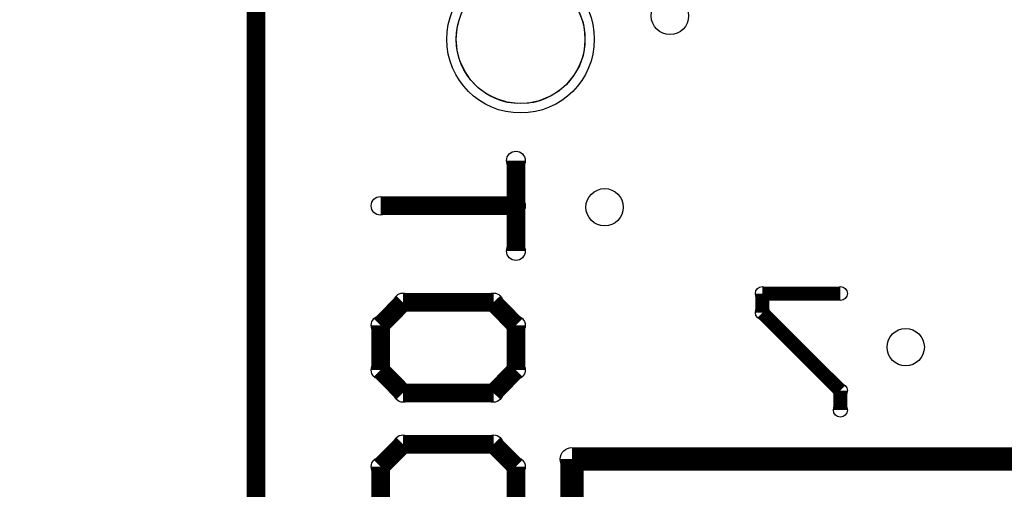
# Model space of a CAD drawing. Extents: x 0 to 30.2, y 0 to 20.7.
# Tile 9 of 131: x 0 to 5.4, y 4.6 to 7.2. Entities that reach past the tile are written whole.
import ezdxf

# ---------------------------------------------------------------- set-up
doc = ezdxf.new("R2010")
doc.units = 0
doc.layers.get('0').update_dxf_attribs({"linetype": 'CONTINUOUS'})
for name, color, linetype in [('SEEEDSTUDIOXIAORP2040V1_22_GBO', 7, 'CONTINUOUS'), ('SEEEDSTUDIOXIAORP2040V1_22_GBS', 6, 'CONTINUOUS'), ('SEEEDSTUDIOXIAORP2040V1_22_TXT', 12, 'CONTINUOUS')]:
    doc.layers.add(name, color=color, linetype=linetype)

# ---------------------------------------------------------------- blocks, each defined once
blk = doc.blocks.new('ROUND_1')
blk.add_circle((0, 0), 0.0508)
blk = doc.blocks.new('ROUND_13')
blk.add_circle((0, 0), 0.0635)
blk = doc.blocks.new('ROUND_12')
blk.add_circle((0, 0), 0.0381)
blk = doc.blocks.new('ROUND_268')
blk.add_circle((0, 0), 0)
blk = doc.blocks.new('ROUND_277')
blk.add_circle((0, 0), 0.4013)
blk = doc.blocks.new('ROUND_7')
blk.add_circle((0, 0), 0)
blk = doc.blocks.new('ROUND_300')
blk.add_circle((0, 0), 0.1016)
blk = doc.blocks.new('ROUND_274')
blk.add_circle((0, 0), 0.3505)

msp = doc.modelspace()

# ---------------------------------------------------------------- linework, layer by layer
at = {"layer": 'SEEEDSTUDIOXIAORP2040V1_22_GBO'}
for points, const_width in [([(1.28524, 18.0086), (1.28524, 4.2926)], 0.1016), ([(2.70002, 5.93344), (2.70002, 6.4262)], 0.1016), ([(2.70002, 6.17982), (1.96342, 6.17982)], 0.1016), ([(4.04114, 5.59816), (4.04114, 5.7023)], 0.0762), ([(4.04114, 5.7023), (4.46532, 5.7023)], 0.0762), ([(1.96342, 5.52958), (2.08534, 5.65404)], 0.1016), ([(2.08534, 5.65404), (2.5781, 5.65404)], 0.1016), ([(2.5781, 5.65404), (2.70002, 5.52958)], 0.1016), ([(4.46532, 5.17398), (4.04114, 5.59816)], 0.0762), ([(1.96342, 5.28574), (1.96342, 5.52958)], 0.1016), ([(2.70002, 5.52958), (2.70002, 5.28574)], 0.1016), ([(2.08534, 5.16128), (1.96342, 5.28574)], 0.1016), ([(2.70002, 5.28574), (2.5781, 5.16128)], 0.1016), ([(2.5781, 5.16128), (2.08534, 5.16128)], 0.1016), ([(4.46532, 5.17398), (4.46532, 5.0673)], 0.0762), ([(1.96342, 4.75996), (2.08534, 4.88188)], 0.1016), ([(2.08534, 4.88188), (2.5781, 4.88188)], 0.1016), ([(2.5781, 4.88188), (2.70002, 4.75996)], 0.1016), ([(20.78482, 4.8006), (3.00482, 4.8006)], 0.127), ([(3.00482, 4.8006), (3.00482, 2.2606)], 0.127), ([(1.96342, 4.51358), (1.96342, 4.75996)], 0.1016), ([(2.70002, 4.75996), (2.70002, 4.51358)], 0.1016)]:
    msp.add_lwpolyline(points, dxfattribs=dict(at, const_width=const_width))
for points in [[(2.37998, 7.14502), (2.39522, 7.20344)], [(3.04546, 7.23138), (3.06578, 7.1755)], [(2.3749, 7.0866), (2.37998, 7.14502)], [(3.06578, 7.1755), (3.07594, 7.11708)], [(2.37998, 7.02818), (2.3749, 7.0866)], [(3.07594, 7.11708), (3.07594, 7.05612)], [(2.39522, 6.96976), (2.37998, 7.02818)], [(3.07594, 7.05612), (3.06578, 6.9977)], [(2.42062, 6.91642), (2.39522, 6.96976)], [(3.06578, 6.9977), (3.04546, 6.94182)], [(2.45364, 6.86562), (2.42062, 6.91642)], [(3.04546, 6.94182), (3.01498, 6.89102)], [(2.49428, 6.82244), (2.45364, 6.86562)], [(3.01498, 6.89102), (2.97942, 6.8453)], [(2.54254, 6.78688), (2.49428, 6.82244)], [(2.9337, 6.80466), (2.8829, 6.77418)], [(2.97942, 6.8453), (2.9337, 6.80466)], [(2.59588, 6.76148), (2.54254, 6.78688)], [(2.65176, 6.7437), (2.59588, 6.76148)], [(2.82702, 6.75132), (2.77114, 6.73862)], [(2.8829, 6.77418), (2.82702, 6.75132)], [(2.71018, 6.73608), (2.65176, 6.7437)], [(2.77114, 6.73862), (2.71018, 6.73608)]]:
    msp.add_lwpolyline(points, dxfattribs=at)
at = {"layer": 'SEEEDSTUDIOXIAORP2040V1_22_GBS', "const_width": 0.1016}
msp.add_lwpolyline([(1.28524, 18.0086), (1.28524, 4.2926)], dxfattribs=at)
at = {"layer": 'SEEEDSTUDIOXIAORP2040V1_22_GBS'}
for points in [[(2.37998, 7.14502), (2.39522, 7.20344)], [(3.04546, 7.23138), (3.06578, 7.1755)], [(2.3749, 7.0866), (2.37998, 7.14502)], [(3.06578, 7.1755), (3.07594, 7.11708)], [(2.37998, 7.02818), (2.3749, 7.0866)], [(3.07594, 7.11708), (3.07594, 7.05612)], [(2.39522, 6.96976), (2.37998, 7.02818)], [(3.07594, 7.05612), (3.06578, 6.9977)], [(2.42062, 6.91642), (2.39522, 6.96976)], [(3.06578, 6.9977), (3.04546, 6.94182)], [(2.45364, 6.86562), (2.42062, 6.91642)], [(3.04546, 6.94182), (3.01498, 6.89102)], [(2.49428, 6.82244), (2.45364, 6.86562)], [(3.01498, 6.89102), (2.97942, 6.8453)], [(2.54254, 6.78688), (2.49428, 6.82244)], [(2.9337, 6.80466), (2.8829, 6.77418)], [(2.97942, 6.8453), (2.9337, 6.80466)], [(2.59588, 6.76148), (2.54254, 6.78688)], [(2.65176, 6.7437), (2.59588, 6.76148)], [(2.82702, 6.75132), (2.77114, 6.73862)], [(2.8829, 6.77418), (2.82702, 6.75132)], [(2.71018, 6.73608), (2.65176, 6.7437)], [(2.77114, 6.73862), (2.71018, 6.73608)]]:
    msp.add_lwpolyline(points, dxfattribs=at)

# ---------------------------------------------------------------- block references
at = {"layer": 'SEEEDSTUDIOXIAORP2040V1_22_GBO'}
for name, p in [('ROUND_268', (3.06578, 7.1755)), ('ROUND_268', (2.37998, 7.14502)), ('ROUND_268', (3.07594, 7.11708)), ('ROUND_268', (2.3749, 7.0866)), ('ROUND_268', (2.3749, 7.0866)), ('ROUND_268', (3.07594, 7.05612)), ('ROUND_268', (2.37998, 7.02818)), ('ROUND_268', (3.06578, 6.9977)), ('ROUND_268', (2.39522, 6.96976)), ('ROUND_268', (3.04546, 6.94182)), ('ROUND_268', (2.42062, 6.91642)), ('ROUND_268', (3.01498, 6.89102)), ('ROUND_268', (2.45364, 6.86562)), ('ROUND_268', (2.97942, 6.8453)), ('ROUND_268', (2.49428, 6.82244)), ('ROUND_268', (2.9337, 6.80466)), ('ROUND_268', (2.54254, 6.78688)), ('ROUND_268', (2.8829, 6.77418)), ('ROUND_268', (2.59588, 6.76148)), ('ROUND_268', (2.82702, 6.75132)), ('ROUND_268', (2.65176, 6.7437)), ('ROUND_268', (2.77114, 6.73862)), ('ROUND_268', (2.71018, 6.73608)), ('ROUND_1', (2.70002, 6.4262)), ('ROUND_1', (1.96342, 6.17982)), ('ROUND_1', (2.70002, 6.17982)), ('ROUND_1', (2.70002, 5.93344)), ('ROUND_12', (4.04114, 5.7023)), ('ROUND_12', (4.46532, 5.7023)), ('ROUND_1', (2.08534, 5.65404)), ('ROUND_1', (2.5781, 5.65404)), ('ROUND_12', (4.04114, 5.59816)), ('ROUND_1', (1.96342, 5.52958)), ('ROUND_1', (2.70002, 5.52958)), ('ROUND_1', (1.96342, 5.28574)), ('ROUND_1', (2.70002, 5.28574)), ('ROUND_1', (2.08534, 5.16128)), ('ROUND_1', (2.08534, 5.16128)), ('ROUND_1', (2.5781, 5.16128)), ('ROUND_12', (4.46532, 5.17398)), ('ROUND_12', (4.46532, 5.17398)), ('ROUND_12', (4.46532, 5.0673)), ('ROUND_1', (2.08534, 4.88188)), ('ROUND_1', (2.5781, 4.88188)), ('ROUND_13', (3.00482, 4.8006)), ('ROUND_1', (1.96342, 4.75996)), ('ROUND_1', (2.70002, 4.75996))]:
    msp.add_blockref(name, p, dxfattribs=at)
at = {"layer": 'SEEEDSTUDIOXIAORP2040V1_22_GBS'}
for name, p in [('ROUND_277', (2.72542, 7.0866)), ('ROUND_7', (3.06578, 7.1755)), ('ROUND_7', (2.37998, 7.14502)), ('ROUND_7', (3.07594, 7.11708)), ('ROUND_7', (2.3749, 7.0866)), ('ROUND_7', (2.3749, 7.0866)), ('ROUND_7', (3.07594, 7.05612)), ('ROUND_7', (2.37998, 7.02818)), ('ROUND_7', (3.06578, 6.9977)), ('ROUND_7', (2.39522, 6.96976)), ('ROUND_7', (3.04546, 6.94182)), ('ROUND_7', (2.42062, 6.91642)), ('ROUND_7', (3.01498, 6.89102)), ('ROUND_7', (2.45364, 6.86562)), ('ROUND_7', (2.97942, 6.8453)), ('ROUND_7', (2.49428, 6.82244)), ('ROUND_7', (2.9337, 6.80466)), ('ROUND_7', (2.54254, 6.78688)), ('ROUND_7', (2.8829, 6.77418)), ('ROUND_7', (2.59588, 6.76148)), ('ROUND_7', (2.82702, 6.75132)), ('ROUND_7', (2.65176, 6.7437)), ('ROUND_7', (2.77114, 6.73862)), ('ROUND_7', (2.71018, 6.73608))]:
    msp.add_blockref(name, p, dxfattribs=at)
at = {"layer": 'SEEEDSTUDIOXIAORP2040V1_22_TXT'}
for name, p in [('ROUND_274', (2.72542, 7.0866)), ('ROUND_300', (3.53822, 7.2136)), ('ROUND_300', (3.18262, 6.1722)), ('ROUND_300', (4.82092, 5.4102))]:
    msp.add_blockref(name, p, dxfattribs=at)

doc.saveas('drawing.dxf')
